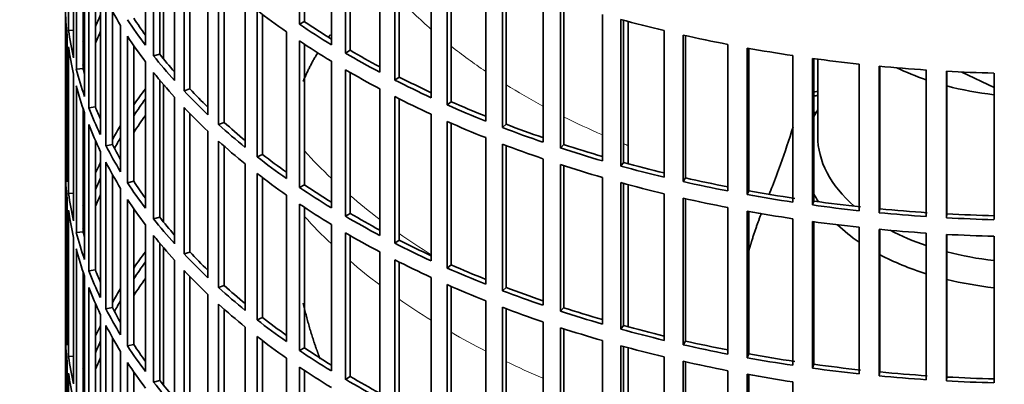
# Model space of a CAD drawing. Header units: millimetres. Extents: x 372 to 1264, y -1719 to 1600.
# Tile 4 of 26: x 964 to 1109, y -1466 to -1412. Entities that reach past the tile are written whole.
import ezdxf

# ---------------------------------------------------------------- set-up
doc = ezdxf.new("R2010")
doc.units = ezdxf.units.MM
for name, color, linetype in [('VSI184-254_GIUNT', 7, 'Continuous'), ('VSI344-454_FILTR', 7, 'Continuous'), ('VSI344-454_SUPPO', 7, 'Continuous')]:
    doc.layers.add(name, color=color, linetype=linetype)

# ---------------------------------------------------------------- blocks, each defined once
blk = doc.blocks.new('SE4')
at = {"layer": 'VSI184-254_GIUNT', "color": 7, "linetype": 'Continuous', "lineweight": 35}
blk.add_line((1081.85, -1418.26), (1081.85, -1429.62), dxfattribs=at)
for centre, major_axis, start_param, end_param in [((1114.35, -1405.13), (-32.5, 0), 0.875493, 1.038932), ((1114.35, -1405.13), (-32.5, 0), 1.14425, 1.369498), ((1114.35, -1432.45), (34.5, 0), -3.483762, -3.431632), ((1114.35, -1429.62), (-32.5, 0), 0, 0.584062), ((1114.35, -1432.45), (34.5, 0), 3.431632, 3.493649), ((1114.35, -1432.45), (34.5, 0), 3.683371, 3.841652), ((1114.35, -1429.62), (-32.5, 0), 0.835386, 1.038932), ((1114.35, -1429.62), (-32.5, 0), 1.14425, 1.369498), ((1114.35, -1432.45), (34.5, 0), 3.970564, 4.214307), ((1114.35, -1432.45), (34.5, 0), 4.312034, 4.522906)]:
    blk.add_ellipse(centre, major_axis=major_axis, ratio=0.57735, start_param=start_param, end_param=end_param, dxfattribs=at)
at = {"layer": 'VSI344-454_FILTR', "color": 7, "linetype": 'Continuous', "lineweight": 35}
for p, q in [((970.85, -1324.7), (970.85, -1564.75)), ((1005.39, -1413.11), (1005.39, -1391.47)), ((971.31, -1414.01), (971.31, -1392.37)), ((1006.13, -1412.72), (1006.13, -1391.97)), ((982.66, -1416.2), (982.66, -1394.56)), ((1010.1, -1416.13), (1010.1, -1394.49)), ((1012.17, -1417.37), (1012.17, -1395.73)), ((972.05, -1418.05), (972.05, -1396.41)), ((983.87, -1417.77), (983.87, -1396.13)), ((984.77, -1417.52), (984.77, -1397.24)), ((1012.86, -1416.95), (1012.86, -1396.13)), ((972.47, -1419.76), (972.47, -1398.12)), ((1017.23, -1420.19), (1017.23, -1398.55)), ((986.96, -1421.42), (986.96, -1399.78)), ((1019.45, -1421.34), (1019.45, -1399.7)), ((1020.09, -1420.9), (1020.09, -1400.03)), ((973.45, -1419.65), (973.45, -1401.43)), ((988.36, -1422.94), (988.36, -1401.3)), ((973.69, -1423.76), (973.69, -1402.12)), ((989.22, -1422.65), (989.22, -1402.21)), ((1024.84, -1423.95), (1024.84, -1402.32)), ((974.31, -1425.44), (974.31, -1403.8)), ((1027.19, -1425.01), (1027.19, -1403.38)), ((1027.77, -1424.55), (1027.77, -1403.63)), ((975.28, -1425.3), (975.28, -1406.15)), ((991.88, -1426.46), (991.88, -1404.82)), ((1032.88, -1427.4), (1032.88, -1405.76)), ((993.46, -1427.92), (993.46, -1406.28)), ((994.28, -1427.59), (994.28, -1407.02)), ((1035.35, -1428.36), (1035.35, -1406.73)), ((1035.88, -1427.87), (1035.88, -1406.93)), ((976.01, -1429.38), (976.01, -1407.74)), ((1041.32, -1430.52), (1041.32, -1408.88)), ((976.83, -1431.04), (976.83, -1409.4)), ((997.39, -1431.28), (997.39, -1409.65)), ((1043.9, -1431.38), (1043.9, -1409.74)), ((1044.37, -1430.87), (1044.37, -1409.89)), ((970.86, -1432.32), (970.86, -1410.68)), ((977.78, -1430.86), (977.78, -1411.17)), ((999.14, -1432.68), (999.14, -1411.04)), ((999.93, -1432.32), (999.93, -1411.65)), ((1050.11, -1433.28), (1050.11, -1411.65)), ((979, -1434.9), (979, -1413.26)), ((1006.13, -1412.72), (1005.39, -1413.11)), ((1052.79, -1434.04), (1052.79, -1412.4)), ((1053.2, -1433.51), (1053.2, -1412.51)), ((971.11, -1436.38), (971.11, -1414.74)), ((972.05, -1413.97), (971.31, -1414.01)), ((980.02, -1436.52), (980.02, -1414.88)), ((1003.47, -1435.88), (1003.47, -1414.24)), ((1059.22, -1435.69), (1059.22, -1414.05)), ((1061.98, -1436.33), (1061.98, -1414.7)), ((1062.33, -1435.79), (1062.33, -1414.77)), ((980.95, -1436.3), (980.95, -1416.27)), ((1005.39, -1437.2), (1005.39, -1415.56)), ((1006.13, -1436.81), (1006.13, -1416.06)), ((1068.59, -1437.72), (1068.59, -1416.09)), ((971.31, -1438.1), (971.31, -1416.46)), ((984.77, -1417.52), (983.87, -1417.77)), ((1012.86, -1416.95), (1012.17, -1417.37)), ((1071.43, -1438.26), (1071.43, -1416.62)), ((1071.71, -1437.7), (1071.71, -1416.67)), ((1078.19, -1439.38), (1078.19, -1417.74)), ((982.66, -1440.28), (982.66, -1418.65)), ((1010.1, -1440.22), (1010.1, -1418.58)), ((1081.09, -1439.79), (1081.09, -1418.15)), ((1081.29, -1439.23), (1081.29, -1418.18)), ((1087.97, -1440.64), (1087.97, -1419)), ((1090.9, -1440.94), (1090.9, -1419.3)), ((972.05, -1442.14), (972.05, -1420.5)), ((973.45, -1419.65), (972.47, -1419.76)), ((983.87, -1441.86), (983.87, -1420.22)), ((1012.17, -1441.45), (1012.17, -1419.82)), ((1012.86, -1441.04), (1012.86, -1420.22)), ((1091.04, -1440.36), (1091.04, -1419.31)), ((1097.87, -1441.5), (1097.87, -1419.86)), ((1100.84, -1441.68), (1100.84, -1420.04)), ((1100.91, -1441.1), (1100.91, -1420.05)), ((1107.86, -1441.96), (1107.86, -1420.33)), ((972.47, -1443.84), (972.47, -1422.2)), ((984.77, -1441.6), (984.77, -1421.33)), ((1020.09, -1420.9), (1019.45, -1421.34)), ((989.22, -1422.65), (988.36, -1422.94)), ((1017.23, -1444.28), (1017.23, -1422.64)), ((986.96, -1445.51), (986.96, -1423.87)), ((1019.45, -1445.43), (1019.45, -1423.79)), ((1020.09, -1444.99), (1020.09, -1424.12)), ((1027.77, -1424.55), (1027.19, -1425.01)), ((973.45, -1443.74), (973.45, -1425.51)), ((973.69, -1447.84), (973.69, -1426.2)), ((975.28, -1425.3), (974.31, -1425.44)), ((988.36, -1447.03), (988.36, -1425.39)), ((989.22, -1446.74), (989.22, -1426.29)), ((1024.84, -1448.04), (1024.84, -1426.4)), ((974.31, -1449.53), (974.31, -1427.89)), ((994.28, -1427.59), (993.46, -1427.92)), ((1027.19, -1449.1), (1027.19, -1427.46)), ((1027.77, -1448.63), (1027.77, -1427.72)), ((1035.88, -1427.87), (1035.35, -1428.36)), ((991.88, -1450.54), (991.88, -1428.91)), ((975.28, -1449.39), (975.28, -1430.24)), ((977.78, -1430.86), (976.83, -1431.04)), ((993.46, -1452), (993.46, -1430.37)), ((1032.88, -1451.49), (1032.88, -1429.85)), ((1035.35, -1452.45), (1035.35, -1430.81)), ((1044.37, -1430.87), (1043.9, -1431.38)), ((971.11, -1432.32), (970.86, -1432.32)), ((976.01, -1453.47), (976.01, -1431.83)), ((994.28, -1451.68), (994.28, -1431.11)), ((999.93, -1432.32), (999.14, -1432.68)), ((1035.88, -1451.96), (1035.88, -1431.01)), ((976.83, -1455.12), (976.83, -1433.49)), ((997.39, -1455.37), (997.39, -1433.73)), ((1041.32, -1454.6), (1041.32, -1432.96)), ((1043.9, -1455.46), (1043.9, -1433.83)), ((1053.2, -1433.51), (1052.79, -1434.04)), ((970.86, -1456.41), (970.86, -1434.77)), ((977.78, -1454.94), (977.78, -1435.26)), ((999.14, -1456.76), (999.14, -1435.13)), ((1044.37, -1454.95), (1044.37, -1433.98)), ((980.95, -1436.3), (980.02, -1436.52)), ((999.93, -1456.41), (999.93, -1435.73)), ((1050.11, -1457.37), (1050.11, -1435.73)), ((1052.79, -1458.12), (1052.79, -1436.49)), ((1053.2, -1457.6), (1053.2, -1436.6)), ((1062.33, -1435.79), (1061.98, -1436.33)), ((972.05, -1438.05), (971.31, -1438.1)), ((979, -1458.99), (979, -1437.35)), ((1006.13, -1436.81), (1005.39, -1437.2)), ((1059.22, -1459.78), (1059.22, -1438.14)), ((1071.71, -1437.7), (1071.43, -1438.26)), ((971.11, -1460.47), (971.11, -1438.83)), ((980.02, -1460.6), (980.02, -1438.97)), ((1003.47, -1459.97), (1003.47, -1438.33)), ((1061.98, -1460.42), (1061.98, -1438.78)), ((1062.33, -1459.88), (1062.33, -1438.86)), ((1081.29, -1439.23), (1081.09, -1439.79)), ((971.31, -1462.18), (971.31, -1440.55)), ((980.95, -1460.39), (980.95, -1440.35)), ((1005.39, -1461.28), (1005.39, -1439.65)), ((1006.13, -1460.9), (1006.13, -1440.14)), ((1012.86, -1441.04), (1012.17, -1441.45)), ((1068.59, -1461.81), (1068.59, -1440.17)), ((1071.43, -1462.34), (1071.43, -1440.71)), ((1071.71, -1461.79), (1071.71, -1440.76)), ((1091.04, -1440.36), (1090.9, -1440.94)), ((984.77, -1441.6), (983.87, -1441.86)), ((1078.19, -1463.46), (1078.19, -1441.82)), ((1081.09, -1463.88), (1081.09, -1442.24)), ((1081.29, -1463.31), (1081.29, -1442.27)), ((1100.91, -1441.1), (1100.84, -1441.68)), ((973.45, -1443.74), (972.47, -1443.84)), ((982.66, -1464.37), (982.66, -1442.73)), ((1010.1, -1464.3), (1010.1, -1442.67)), ((1012.17, -1465.54), (1012.17, -1443.9)), ((1087.97, -1464.72), (1087.97, -1443.09)), ((1090.9, -1465.02), (1090.9, -1443.39)), ((1091.04, -1464.45), (1091.04, -1443.4)), ((1097.87, -1465.59), (1097.87, -1443.95)), ((972.05, -1466.22), (972.05, -1444.59)), ((983.87, -1465.94), (983.87, -1444.3)), ((984.77, -1465.69), (984.77, -1445.42)), ((1012.86, -1465.13), (1012.86, -1444.31)), ((1020.09, -1444.99), (1019.45, -1445.43)), ((1100.84, -1465.77), (1100.84, -1444.13)), ((1100.91, -1465.19), (1100.91, -1444.13)), ((1107.86, -1466.05), (1107.86, -1444.41)), ((972.47, -1467.93), (972.47, -1446.29)), ((989.22, -1446.74), (988.36, -1447.03)), ((1017.23, -1468.36), (1017.23, -1446.73)), ((986.96, -1469.59), (986.96, -1447.96)), ((1019.45, -1469.51), (1019.45, -1447.88)), ((1020.09, -1469.07), (1020.09, -1448.2)), ((973.45, -1467.83), (973.45, -1449.6)), ((975.28, -1449.39), (974.31, -1449.53)), ((988.36, -1471.11), (988.36, -1449.48)), ((1027.77, -1448.63), (1027.19, -1449.1)), ((973.69, -1471.93), (973.69, -1450.29)), ((989.22, -1470.82), (989.22, -1450.38)), ((1024.84, -1472.13), (1024.84, -1450.49)), ((974.31, -1473.61), (974.31, -1451.98)), ((994.28, -1451.68), (993.46, -1452)), ((1027.19, -1473.19), (1027.19, -1451.55)), ((1027.77, -1472.72), (1027.77, -1451.81)), ((1035.88, -1451.96), (1035.35, -1452.45)), ((991.88, -1474.63), (991.88, -1452.99)), ((1032.88, -1475.57), (1032.88, -1453.94)), ((975.28, -1473.47), (975.28, -1454.32)), ((977.78, -1454.94), (976.83, -1455.12)), ((993.46, -1476.09), (993.46, -1454.45)), ((994.28, -1475.77), (994.28, -1455.19)), ((1035.35, -1476.54), (1035.35, -1454.9)), ((1035.88, -1476.05), (1035.88, -1455.1)), ((1044.37, -1454.95), (1043.9, -1455.46)), ((971.11, -1456.4), (970.86, -1456.41)), ((976.01, -1477.55), (976.01, -1455.92)), ((999.93, -1456.41), (999.14, -1456.76)), ((1041.32, -1478.69), (1041.32, -1457.05)), ((976.83, -1479.21), (976.83, -1457.57)), ((997.39, -1479.46), (997.39, -1457.82)), ((1043.9, -1479.55), (1043.9, -1457.91)), ((1044.37, -1479.04), (1044.37, -1458.06)), ((1053.2, -1457.6), (1052.79, -1458.12)), ((970.86, -1480.49), (970.86, -1458.86)), ((977.78, -1479.03), (977.78, -1459.34)), ((999.14, -1480.85), (999.14, -1459.21)), ((999.93, -1480.5), (999.93, -1459.82)), ((1050.11, -1481.46), (1050.11, -1459.82)), ((1062.33, -1459.88), (1061.98, -1460.42)), ((980.95, -1460.39), (980.02, -1460.6)), ((1006.13, -1460.9), (1005.39, -1461.28)), ((1052.79, -1482.21), (1052.79, -1460.57)), ((1053.2, -1481.68), (1053.2, -1460.68)), ((972.05, -1462.14), (971.31, -1462.18)), ((979, -1483.07), (979, -1461.43)), ((1003.47, -1484.05), (1003.47, -1462.41)), ((1059.22, -1483.86), (1059.22, -1462.23)), ((1061.98, -1484.51), (1061.98, -1462.87)), ((1071.71, -1461.79), (1071.43, -1462.34)), ((971.11, -1484.55), (971.11, -1462.92)), ((980.02, -1484.69), (980.02, -1463.05)), ((1005.39, -1485.37), (1005.39, -1463.73)), ((1006.13, -1484.98), (1006.13, -1464.23)), ((1062.33, -1483.97), (1062.33, -1462.95)), ((1068.59, -1485.9), (1068.59, -1464.26)), ((1081.29, -1463.31), (1081.09, -1463.88)), ((971.31, -1486.27), (971.31, -1464.63)), ((980.95, -1484.47), (980.95, -1464.44)), ((984.77, -1465.69), (983.87, -1465.94)), ((1012.86, -1465.13), (1012.17, -1465.54)), ((1071.43, -1486.43), (1071.43, -1464.79)), ((1071.71, -1485.87), (1071.71, -1464.84)), ((1091.04, -1464.45), (1090.9, -1465.02)), ((1100.91, -1465.19), (1100.84, -1465.77)), ((1078.19, -1487.55), (1078.19, -1465.91))]:
    blk.add_line(p, q, dxfattribs=at)
for centre, major_axis, start_param, end_param in [((1114.35, -1324.7), (143.5, 0), 2.974441, 5.119162), ((1114.35, -1385.74), (-143.5, 0), 0.289645, 0.338674), ((1114.35, -1409.82), (-143.5, 0), 0.010392, 0.059421), ((1114.35, -1431.46), (-142.5, 0), -0.242088, -0.219659), ((1114.35, -1361.65), (-143.5, 0), 0.63871, 0.68774), ((1114.35, -1383.29), (-143.5, 0), 0.359458, 0.408487), ((1114.35, -1383.29), (-142.5, 0), 0.359286, 0.391958), ((1114.35, -1359.2), (-143.5, 0), 0.708524, 0.757553), ((1114.35, -1359.2), (-142.5, 0), 0.708352, 0.750104), ((1114.35, -1337.56), (-143.5, 0), 1.127403, 1.176432), ((1114.35, -1407.37), (-143.5, 0), 0.080205, 0.129234), ((1114.35, -1433.91), (-142.5, 0), -0.242088, -0.219659), ((1114.35, -1385.74), (-143.5, 0), 0.359458, 0.408487), ((1114.35, -1337.56), (-143.5, 0), 1.197216, 1.246245), ((1114.35, -1431.46), (-143.5, 0), -0.199048, -0.190533), ((1114.35, -1361.65), (-143.5, 0), 0.708524, 0.757553), ((1114.35, -1409.82), (-143.5, 0), 0.080205, 0.129234), ((1114.35, -1383.29), (-143.5, 0), 0.429271, 0.4783), ((1114.35, -1383.29), (-142.5, 0), 0.429099, 0.464583), ((1114.35, -1359.2), (-143.5, 0), 0.778337, 0.827366), ((1114.35, -1359.2), (-142.5, 0), 0.778165, 0.820895), ((1114.35, -1337.56), (-143.5, 0), 1.267029, 1.316058), ((1114.35, -1431.46), (-142.5, 0), -0.160582, -0.149846), ((1114.35, -1337.56), (-143.5, 0), 1.336842, 1.385871), ((1114.35, -1337.56), (-143.5, 0), 1.406655, 1.455685), ((1114.35, -1407.37), (-143.5, 0), 0.150018, 0.199048), ((1114.35, -1407.37), (-142.5, 0), 0.149846, 0.160582), ((1114.35, -1385.74), (-143.5, 0), 0.429271, 0.4783), ((1114.35, -1361.65), (-143.5, 0), 0.778337, 0.827366), ((1114.35, -1337.56), (-143.5, 0), 1.476469, 1.525498), ((1114.35, -1409.82), (-143.5, 0), 0.150018, 0.199048), ((1114.35, -1359.2), (-143.5, 0), 0.84815, 0.897179), ((1114.35, -1359.2), (-142.5, 0), 0.847978, 0.891566), ((1114.35, -1455.55), (-143.5, 0), -0.408487, -0.377404), ((1114.35, -1383.29), (-143.5, 0), 0.499084, 0.548113), ((1114.35, -1383.29), (-142.5, 0), 0.498912, 0.536508), ((1114.35, -1503.72), (-143.5, 0), -1.342333, -1.336842), ((1114.35, -1503.72), (-142.5, 0), -1.340701, -1.33667), ((1114.35, -1455.55), (-142.5, 0), -0.391958, -0.359286), ((1114.35, -1361.65), (-143.5, 0), 0.84815, 0.897179), ((1114.35, -1359.2), (-143.5, 0), 0.917963, 0.966992), ((1114.35, -1359.2), (-142.5, 0), 0.917791, 0.962144), ((1114.35, -1407.37), (-143.5, 0), 0.219831, 0.268861), ((1114.35, -1407.37), (-142.5, 0), 0.219659, 0.242088), ((1114.35, -1458), (-142.5, 0), -0.391958, -0.359286), ((1114.35, -1385.74), (-143.5, 0), 0.499084, 0.548113), ((1114.35, -1506.17), (-142.5, 0), -1.339301, -1.33667), ((1114.35, -1409.82), (-143.5, 0), 0.219831, 0.268861), ((1114.35, -1455.55), (-143.5, 0), -0.338674, -0.312019), ((1114.35, -1383.29), (-143.5, 0), 0.568897, 0.617927), ((1114.35, -1383.29), (-142.5, 0), 0.568725, 0.607984), ((1114.35, -1361.65), (-143.5, 0), 0.917963, 0.966992), ((1114.35, -1359.2), (-142.5, 0), 0.987604, 1.032651), ((1114.35, -1359.2), (-143.5, 0), 0.987776, 1.036806), ((1114.35, -1407.37), (-142.5, 0), 0.289473, 0.318152), ((1114.35, -1455.55), (-142.5, 0), -0.318152, -0.297119), ((1114.35, -1385.74), (-143.5, 0), 0.568897, 0.617927), ((1114.35, -1361.65), (-143.5, 0), 0.987776, 1.036806), ((1114.35, -1359.2), (-142.5, 0), 1.057417, 1.103102), ((1114.35, -1431.46), (-143.5, 0), 0.010392, 0.059421), ((1114.35, -1407.37), (-143.5, 0), 0.289645, 0.338674), ((1114.35, -1383.29), (-142.5, 0), 0.638538, 0.679153), ((1114.35, -1359.2), (-143.5, 0), 1.057589, 1.106619), ((1114.35, -1455.55), (-143.5, 0), -0.268861, -0.248955), ((1114.35, -1409.82), (-143.5, 0), 0.289645, 0.338674), ((1114.35, -1383.29), (-143.5, 0), 0.63871, 0.68774), ((1114.35, -1361.65), (-143.5, 0), 1.057589, 1.106619), ((1114.35, -1359.2), (-142.5, 0), 1.127231, 1.17351), ((1114.35, -1433.91), (-143.5, 0), 0.010392, 0.059421), ((1114.35, -1385.74), (-143.5, 0), 0.63871, 0.68774), ((1114.35, -1359.2), (-143.5, 0), 1.127403, 1.176432), ((1114.35, -1455.55), (-142.5, 0), -0.242088, -0.219659), ((1114.35, -1407.37), (-143.5, 0), 0.359458, 0.408487), ((1114.35, -1407.37), (-142.5, 0), 0.359286, 0.391958), ((1114.35, -1361.65), (-143.5, 0), 1.127403, 1.176432), ((1114.35, -1359.2), (-143.5, 0), 1.197216, 1.246245), ((1114.35, -1359.2), (-142.5, 0), 1.197044, 1.243883), ((1114.35, -1431.46), (-143.5, 0), 0.080205, 0.129234), ((1114.35, -1383.29), (-143.5, 0), 0.708524, 0.757553), ((1114.35, -1383.29), (-142.5, 0), 0.708352, 0.750104), ((1114.35, -1359.2), (-142.5, 0), 1.266857, 1.31623), ((1114.35, -1455.55), (-143.5, 0), -0.199048, -0.190533), ((1114.35, -1458), (-142.5, 0), -0.242088, -0.219659), ((1114.35, -1409.82), (-143.5, 0), 0.359458, 0.408487), ((1114.35, -1361.65), (-143.5, 0), 1.197216, 1.246245), ((1114.35, -1359.2), (-143.5, 0), 1.267029, 1.316058), ((1114.35, -1359.2), (-142.5, 0), 1.33667, 1.386044), ((1114.35, -1433.91), (-143.5, 0), 0.080205, 0.129234), ((1114.35, -1385.74), (-143.5, 0), 0.708524, 0.757553), ((1114.35, -1383.29), (-142.5, 0), 0.778165, 0.820895), ((1114.35, -1361.65), (-143.5, 0), 1.267029, 1.316058), ((1114.35, -1359.2), (-143.5, 0), 1.336842, 1.385871), ((1114.35, -1359.2), (-143.5, 0), 1.406655, 1.455685), ((1114.35, -1359.2), (-142.5, 0), 1.406483, 1.455857), ((1114.35, -1455.55), (-142.5, 0), -0.160582, -0.149846), ((1114.35, -1407.37), (-143.5, 0), 0.429271, 0.4783), ((1114.35, -1407.37), (-142.5, 0), 0.429099, 0.464583), ((1114.35, -1383.29), (-143.5, 0), 0.778337, 0.827366), ((1114.35, -1361.65), (-143.5, 0), 1.336842, 1.385871), ((1114.35, -1359.2), (-143.5, 0), 1.476469, 1.525498), ((1114.35, -1359.2), (-142.5, 0), 1.476296, 1.52567), ((1114.35, -1431.46), (-143.5, 0), 0.150018, 0.199048), ((1114.35, -1431.46), (-142.5, 0), 0.149846, 0.160582), ((1114.35, -1385.74), (-143.5, 0), 0.778337, 0.827366), ((1114.35, -1361.65), (-143.5, 0), 1.406655, 1.455685), ((1114.35, -1409.82), (-143.5, 0), 0.429271, 0.4783), ((1114.35, -1383.29), (-143.5, 0), 0.84815, 0.897179), ((1114.35, -1383.29), (-142.5, 0), 0.847978, 0.891566), ((1114.35, -1361.65), (-143.5, 0), 1.476469, 1.525498), ((1114.35, -1433.91), (-143.5, 0), 0.150018, 0.199048), ((1114.35, -1479.63), (-143.5, 0), -0.408487, -0.377404), ((1114.35, -1407.37), (-142.5, 0), 0.498912, 0.536508), ((1114.35, -1479.63), (-142.5, 0), -0.391958, -0.359286), ((1114.35, -1407.37), (-143.5, 0), 0.499084, 0.548113), ((1114.35, -1385.74), (-143.5, 0), 0.84815, 0.897179), ((1114.35, -1431.46), (-143.5, 0), 0.219831, 0.268861), ((1114.35, -1431.46), (-142.5, 0), 0.219659, 0.242088), ((1114.35, -1409.82), (-143.5, 0), 0.499084, 0.548113), ((1114.35, -1383.29), (-143.5, 0), 0.917963, 0.966992), ((1114.35, -1383.29), (-142.5, 0), 0.917791, 0.962144), ((1114.35, -1482.08), (-142.5, 0), -0.391958, -0.359286), ((1114.35, -1433.91), (-143.5, 0), 0.219831, 0.268861), ((1114.35, -1479.63), (-143.5, 0), -0.338674, -0.312019), ((1114.35, -1407.37), (-143.5, 0), 0.568897, 0.617927), ((1114.35, -1407.37), (-142.5, 0), 0.568725, 0.607984), ((1114.35, -1385.74), (-143.5, 0), 0.917963, 0.966992), ((1114.35, -1383.29), (-143.5, 0), 0.987776, 1.036806), ((1114.35, -1383.29), (-142.5, 0), 0.987604, 1.032651), ((1114.35, -1479.63), (-142.5, 0), -0.318152, -0.297119), ((1114.35, -1431.46), (-143.5, 0), 0.289645, 0.338674), ((1114.35, -1431.46), (-142.5, 0), 0.289473, 0.318152), ((1114.35, -1409.82), (-143.5, 0), 0.568897, 0.617927), ((1114.35, -1385.74), (-143.5, 0), 0.987776, 1.036806), ((1114.35, -1383.29), (-143.5, 0), 1.057589, 1.106619), ((1114.35, -1383.29), (-142.5, 0), 1.057417, 1.103102), ((1114.35, -1455.55), (-143.5, 0), 0.010392, 0.059421), ((1114.35, -1407.37), (-143.5, 0), 0.63871, 0.68774), ((1114.35, -1407.37), (-142.5, 0), 0.638538, 0.679153), ((1114.35, -1479.63), (-143.5, 0), -0.268861, -0.248955), ((1114.35, -1433.91), (-143.5, 0), 0.289645, 0.338674), ((1114.35, -1385.74), (-143.5, 0), 1.057589, 1.106619), ((1114.35, -1383.29), (-143.5, 0), 1.127403, 1.176432), ((1114.35, -1383.29), (-142.5, 0), 1.127231, 1.17351), ((1114.35, -1458), (-143.5, 0), 0.010392, 0.059421), ((1114.35, -1479.63), (-142.5, 0), -0.242088, -0.219659), ((1114.35, -1409.82), (-143.5, 0), 0.63871, 0.68774), ((1114.35, -1383.29), (-142.5, 0), 1.197044, 1.243883), ((1114.35, -1431.46), (-143.5, 0), 0.359458, 0.408487), ((1114.35, -1431.46), (-142.5, 0), 0.359286, 0.391958), ((1114.35, -1407.37), (-143.5, 0), 0.708524, 0.757553), ((1114.35, -1407.37), (-142.5, 0), 0.708352, 0.750104), ((1114.35, -1385.74), (-143.5, 0), 1.127403, 1.176432), ((1114.35, -1383.29), (-143.5, 0), 1.197216, 1.246245), ((1114.35, -1455.55), (-143.5, 0), 0.080205, 0.129234), ((1114.35, -1482.08), (-142.5, 0), -0.242088, -0.219659), ((1114.35, -1385.74), (-143.5, 0), 1.197216, 1.246245), ((1114.35, -1383.29), (-143.5, 0), 1.267029, 1.316058), ((1114.35, -1383.29), (-142.5, 0), 1.266857, 1.31623), ((1114.35, -1479.63), (-143.5, 0), -0.199048, -0.190533), ((1114.35, -1433.91), (-143.5, 0), 0.359458, 0.408487), ((1114.35, -1409.82), (-143.5, 0), 0.708524, 0.757553), ((1114.35, -1383.29), (-143.5, 0), 1.336842, 1.385871), ((1114.35, -1383.29), (-142.5, 0), 1.33667, 1.386044), ((1114.35, -1458), (-143.5, 0), 0.080205, 0.129234), ((1114.35, -1431.46), (-142.5, 0), 0.429099, 0.464583), ((1114.35, -1407.37), (-143.5, 0), 0.778337, 0.827366), ((1114.35, -1407.37), (-142.5, 0), 0.778165, 0.820895), ((1114.35, -1385.74), (-143.5, 0), 1.267029, 1.316058), ((1114.35, -1383.29), (-143.5, 0), 1.406655, 1.455685), ((1114.35, -1383.29), (-142.5, 0), 1.406483, 1.455857), ((1114.35, -1383.29), (-143.5, 0), 1.476469, 1.525498), ((1114.35, -1383.29), (-142.5, 0), 1.476296, 1.52567), ((1114.35, -1431.46), (-143.5, 0), 0.429271, 0.4783)]:
    blk.add_ellipse(centre, major_axis=major_axis, ratio=0.57735, start_param=start_param, end_param=end_param, dxfattribs=at)
at = {"layer": 'VSI344-454_SUPPO', "color": 7, "linetype": 'Continuous', "lineweight": 35}
for p, q in [((985.33, -1418.2), (985.33, -1397.91)), ((1053.87, -1433.69), (1053.87, -1412.69)), ((1103.1, -1420.16), (1107.86, -1422.46)), ((985.33, -1442.29), (985.33, -1421.99)), ((1053.87, -1457.78), (1053.87, -1436.78)), ((985.33, -1466.38), (985.33, -1446.08)), ((1053.87, -1481.87), (1053.87, -1460.87))]:
    blk.add_line(p, q, dxfattribs=at)
at = {"layer": 'VSI344-454_SUPPO', "color": 4, "linetype": 'Continuous', "lineweight": 9}
for centre, major_axis, start_param, end_param in [((1114.35, -1380.05), (-106.99, 0), 0.492641, 0.579522), ((1114.35, -1380.05), (-106.99, 0), 0.627902, 0.705081), ((1114.35, -1380.05), (-106.99, 0), 0.747348, 0.819367), ((1114.35, -1380.05), (-106.99, 0), 0.857735, 0.926692), ((1114.35, -1380.05), (-106.99, 0), 0.962313, 0.96998), ((1114.35, -1399.29), (-122, 0), 0.479891, 0.546105), ((1114.35, -1399.29), (-122, 0), 0.588316, 0.649986), ((1114.35, -1408.97), (-122, 0), 0.479891, 0.546105), ((1114.35, -1399.29), (-122, 0), 0.687784, 0.746968), ((1114.35, -1408.97), (-122, 0), 0.588316, 0.649986), ((1114.35, -1408.97), (-122, 0), 0.687784, 0.746968), ((1114.35, -1408.97), (-122, 0), 0.781768, 0.839497), ((1114.35, -1408.97), (-122, 0), 0.872093, 0.928959)]:
    blk.add_ellipse(centre, major_axis=major_axis, ratio=0.57735, start_param=start_param, end_param=end_param, dxfattribs=at)
at = {"layer": 'VSI344-454_SUPPO', "color": 7, "linetype": 'Continuous', "lineweight": 35}
blk.add_open_spline([(1009.66, -1415.02), (1009.79, -1414.85), (1009.91, -1414.69)], degree=2, dxfattribs=at)
for points, degree, knots in [([(1005.94, -1421.55), (1006.79, -1419.42), (1008.05, -1417.37), (1008.08, -1417.33), (1008.1, -1417.3)], 2, [0.3285415, 0.3285415, 0.3285415, 0.5, 0.5, 0.5029097, 0.5029097, 0.5029097]), ([(1078.22, -1428.26), (1077.63, -1430.14), (1077.01, -1431.99), (1075.97, -1434.89), (1075.57, -1435.96), (1075, -1437.42), (1074.84, -1437.83), (1074.68, -1438.23)], 3, [0.7699646, 0.7699646, 0.7699646, 0.7699646, 0.875, 0.875, 0.9375, 0.9375, 0.9619995, 0.9619995, 0.9619995, 0.9619995]), ([(1071.66, -1446.67), (1071.88, -1445.9), (1072.11, -1445.12), (1072.78, -1442.96), (1073.55, -1441)], 2, [0.6790351, 0.6790351, 0.6790351, 0.75, 0.75, 0.9525285, 0.9525285, 0.9525285]), ([(1008.42, -1462.49), (1008.14, -1461.75), (1007.87, -1461), (1006.72, -1457.72), (1005.93, -1454.28)], 2, [0.4629415, 0.4629415, 0.4629415, 0.5, 0.5, 0.6620373, 0.6620373, 0.6620373])]:
    blk.add_open_spline(points, degree=degree, knots=knots, dxfattribs=at)

msp = doc.modelspace()

# ---------------------------------------------------------------- block references
msp.add_blockref('SE4', (0, 0))

doc.saveas('drawing.dxf')
